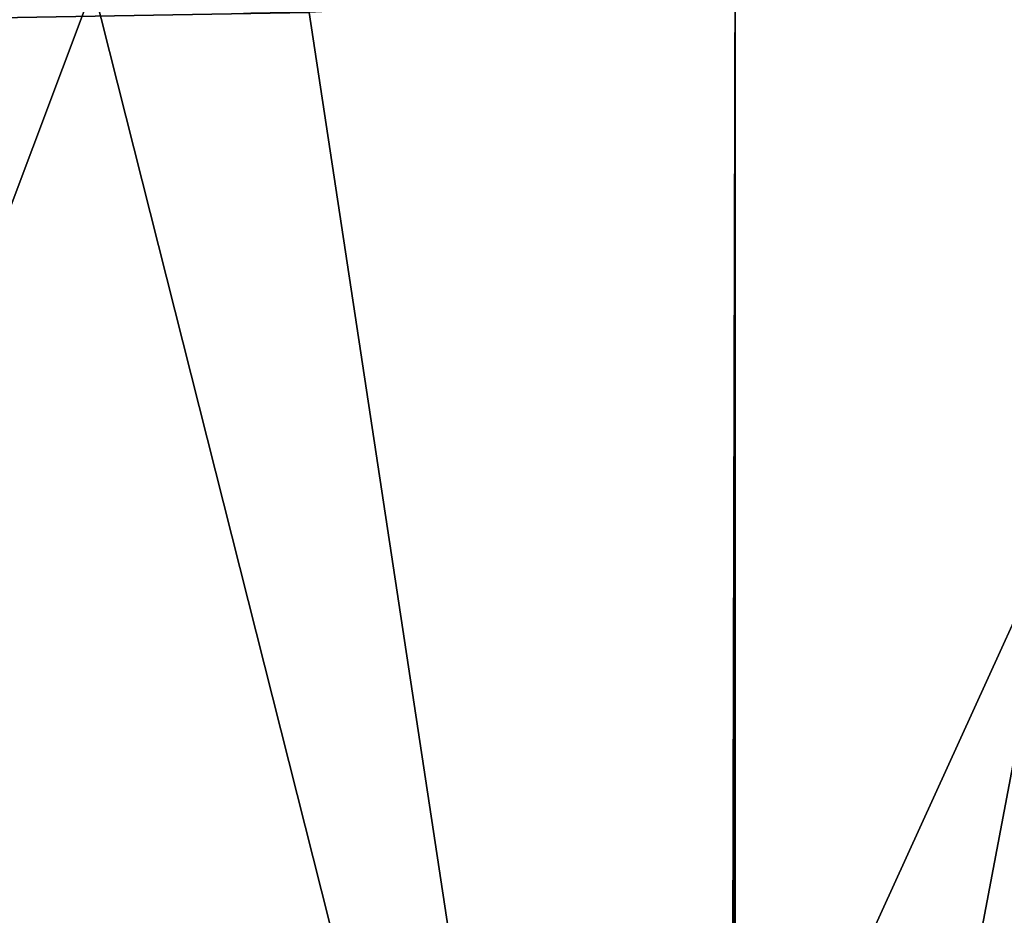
# Model space of a CAD drawing. Header units: metres. Extents: x -92 to 264, y -100 to 50.
# Tile 11 of 256: x -54 to -46, y -9 to -1. Entities that reach past the tile are written whole.
import ezdxf

# ---------------------------------------------------------------- set-up
doc = ezdxf.new("R2010")
doc.units = ezdxf.units.M
doc.layers.add('solid_21062050_01', color=7, linetype='CONTINUOUS')

msp = doc.modelspace()

# ---------------------------------------------------------------- linework, layer by layer
at = {"layer": 'solid_21062050_01'}
for points in [[(-43.010548, -0.518742, -20.867451), (-47.992725, -11.453265, -20.56958), (-47.993256, -0.83959, -20.569563)], [(-43.010548, -0.518742, -20.867451), (-42.908558, -0.510949, -20.876144), (-47.993027, -22.066948, -20.569571)], [(-41.823486, -22.110142, -20.975113), (-47.993027, -22.066948, -20.569571), (-42.908558, -0.510949, -20.876144)], [(-43.010548, -0.518742, -20.867451), (-47.993027, -22.066948, -20.569571), (-47.992725, -11.453265, -20.56958)], [(-53.353046, -1.047405, -20.382395), (-47.993256, -0.83959, -20.569563), (-48.043663, -22.066528, -20.567802)], [(-48.406651, -21.955658, 19.866573), (-44.411446, -0.887491, 19.915033), (-51.549591, -1.263453, 19.828451)], [(-48.406651, -21.955658, 19.866573), (-33.409279, -22.023787, 20.048485), (-44.411446, -0.887491, 19.915033)], [(-47.993256, -0.83959, -20.569563), (-48.0182, -22.066738, -20.568691), (-48.043663, -22.066528, -20.567802)], [(-48.0182, -22.066738, -20.568691), (-47.993256, -0.83959, -20.569563), (-47.992725, -11.453265, -20.56958)], [(-53.353046, -1.047405, -20.382395), (-48.043663, -22.066528, -20.567802), (-61.198391, -21.93581, -20.108429)], [(-58.717014, -1.112207, -20.19508), (-53.353046, -1.047405, -20.382395), (-61.198391, -21.93581, -20.108429)], [(-58.69614, -1.192029, 19.720644), (-58.696518, -1.385864, 19.741762), (-51.549591, -1.263453, 19.828451)], [(-48.406651, -21.955658, 19.866573), (-51.549591, -1.263453, 19.828451), (-58.696518, -1.385864, 19.741762)], [(-61.326332, -21.865934, 19.709866), (-48.406651, -21.955658, 19.866573), (-58.696518, -1.385864, 19.741762)]]:
    msp.add_3dface(points, dxfattribs=at)

doc.saveas('drawing.dxf')
